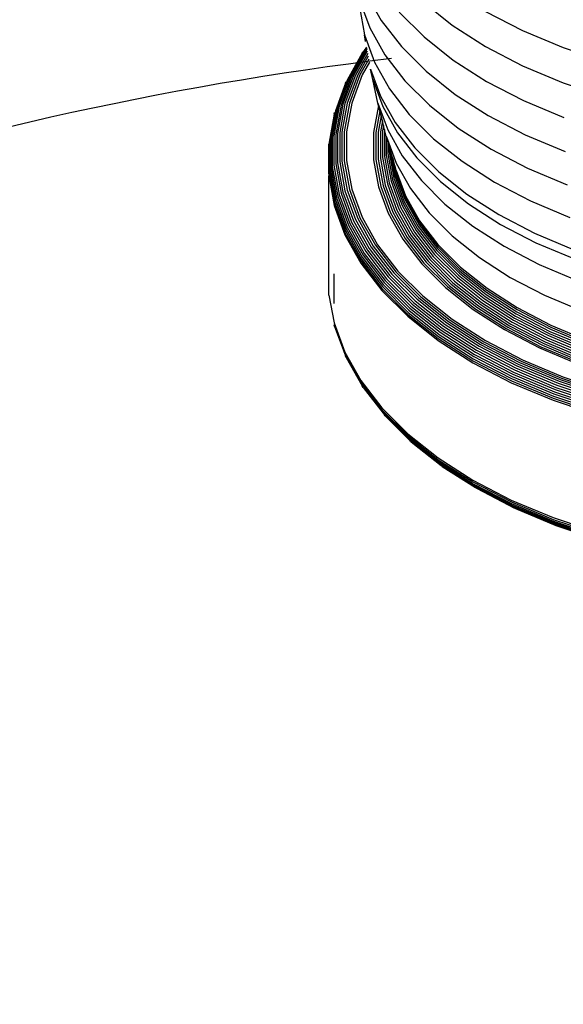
# Model space of a CAD drawing. Extents: x -15981 to -11679, y 2285 to 5601.
# Tile 53 of 103: x -14148 to -14142, y 3215 to 3225. Entities that reach past the tile are written whole.
import ezdxf

# ---------------------------------------------------------------- set-up
doc = ezdxf.new("R2010")
doc.units = 0
doc.header["$MEASUREMENT"] = 0
doc.layers.add('TANK', color=2, linetype='CONTINUOUS')
doc.layers.add('TANK-SLOPE', color=2, linetype='CONTINUOUS')

# ---------------------------------------------------------------- blocks, each defined once
blk = doc.blocks.new('A$C3406478A')
at = {"layer": 'TANK'}
for p, q in [((-1.295, 7.031), (-1.136, 6.748)), ((-1.365, 6.889), (-1.312, 6.599)), ((-1.363, 6.959), (-1.257, 6.671)), ((-0.701, 6.941), (-0.396, 6.698)), ((-0.949, 6.836), (-0.69, 6.577)), ((-0.048, 6.843), (0.338, 6.642)), ((-1.136, 6.748), (-0.926, 6.476)), ((-0.396, 6.698), (-0.048, 6.475)), ((-1.312, 6.599), (-1.207, 6.313)), ((-1.3, 6.527), (-1.312, 6.599)), ((-1.257, 6.671), (-1.099, 6.39)), ((-0.69, 6.577), (-0.385, 6.335)), ((0.338, 6.642), (0.759, 6.465)), ((-0.926, 6.476), (-0.668, 6.218)), ((-0.048, 6.475), (0.338, 6.274)), ((-1.337, 6.407), (-1.492, 6.127)), ((-1.314, 6.436), (-1.479, 6.142)), ((-1.299, 6.448), (-1.464, 6.155)), ((-1.286, 6.449), (-1.446, 6.165)), ((-1.282, 6.429), (-1.426, 6.173)), ((-1.278, 6.404), (-1.405, 6.179)), ((-1.273, 6.377), (-1.382, 6.182)), ((-1.337, 6.407), (-1.326, 6.422)), ((-1.289, 6.468), (-1.314, 6.436)), ((-1.288, 6.461), (-1.299, 6.448)), ((-1.099, 6.39), (-0.891, 6.12)), ((0.759, 6.465), (1.209, 6.315)), ((-1.267, 6.346), (-1.359, 6.182)), ((-1.261, 6.312), (-1.336, 6.18)), ((-1.207, 6.313), (-1.05, 6.035)), ((-0.385, 6.335), (-0.038, 6.113)), ((0.338, 6.274), (0.759, 6.098)), ((-1.446, 6.165), (-1.556, 5.865)), ((-1.426, 6.173), (-1.536, 5.874)), ((-1.405, 6.179), (-1.515, 5.881)), ((-1.382, 6.182), (-1.492, 5.885)), ((-1.359, 6.182), (-1.468, 5.887)), ((-1.336, 6.18), (-1.444, 5.886)), ((-1.226, 6.131), (-1.248, 6.241)), ((-1.248, 6.241), (-1.144, 5.959)), ((-0.668, 6.218), (-0.365, 5.977)), ((-1.511, 6.093), (-1.615, 5.807)), ((-1.492, 6.127), (-1.604, 5.824)), ((-1.479, 6.142), (-1.591, 5.839)), ((-1.464, 6.155), (-1.575, 5.853)), ((-1.511, 6.093), (-1.503, 6.111)), ((-1.171, 5.885), (-1.226, 6.131)), ((-1.226, 6.131), (-1.122, 5.85)), ((-0.891, 6.12), (-0.635, 5.864)), ((-0.038, 6.113), (0.347, 5.912)), ((0.759, 6.098), (1.209, 5.948)), ((-1.144, 5.959), (-0.99, 5.684)), ((-1.05, 6.035), (-0.845, 5.768)), ((-0.365, 5.977), (-0.02, 5.756)), ((-1.575, 5.853), (-1.63, 5.546)), ((-1.556, 5.865), (-1.612, 5.559)), ((-1.536, 5.874), (-1.592, 5.57)), ((-1.515, 5.881), (-1.57, 5.578)), ((-1.492, 5.885), (-1.547, 5.584)), ((-1.468, 5.887), (-1.522, 5.587)), ((-1.444, 5.886), (-1.498, 5.587)), ((-1.166, 5.861), (-1.217, 5.579)), ((-1.166, 5.861), (-1.171, 5.885)), ((-1.171, 5.885), (-1.069, 5.608)), ((-1.152, 5.806), (-1.166, 5.861)), ((-0.635, 5.864), (-0.334, 5.625)), ((0.347, 5.912), (0.766, 5.736)), ((-1.627, 5.77), (-1.679, 5.479)), ((-1.615, 5.807), (-1.671, 5.498)), ((-1.604, 5.824), (-1.66, 5.516)), ((-1.591, 5.839), (-1.647, 5.532)), ((-1.627, 5.77), (-1.623, 5.789)), ((-1.152, 5.806), (-1.193, 5.579)), ((-1.138, 5.752), (-1.169, 5.583)), ((-1.138, 5.752), (-1.152, 5.806)), ((-1.125, 5.702), (-1.138, 5.752)), ((-1.122, 5.85), (-0.969, 5.577)), ((-0.845, 5.768), (-0.591, 5.515)), ((-0.02, 5.756), (0.363, 5.557)), ((-1.125, 5.702), (-1.146, 5.588)), ((-1.113, 5.654), (-1.125, 5.702)), ((-1.113, 5.654), (-1.124, 5.597)), ((-1.102, 5.612), (-1.113, 5.654)), ((-0.99, 5.684), (-0.787, 5.421)), ((-1.63, 5.546), (-1.63, 5.238)), ((-1.612, 5.559), (-1.612, 5.252)), ((-1.592, 5.57), (-1.592, 5.264)), ((-1.57, 5.578), (-1.57, 5.273)), ((-1.547, 5.584), (-1.547, 5.28)), ((-1.522, 5.587), (-1.522, 5.285)), ((-1.498, 5.587), (-1.498, 5.287)), ((-1.217, 5.579), (-1.217, 5.296)), ((-1.193, 5.579), (-1.193, 5.298)), ((-1.169, 5.583), (-1.169, 5.302)), ((-1.146, 5.588), (-1.146, 5.309)), ((-1.124, 5.597), (-1.124, 5.319)), ((-1.102, 5.612), (-1.103, 5.607)), ((-1.103, 5.607), (-1.103, 5.331)), ((-1.085, 5.543), (-1.102, 5.612)), ((-1.069, 5.608), (-0.917, 5.338)), ((-0.969, 5.577), (-0.767, 5.315)), ((-0.334, 5.625), (0.008, 5.406)), ((0.363, 5.557), (0.781, 5.382)), ((-1.685, 5.44), (-1.684, 5.46)), ((-1.679, 5.479), (-1.679, 5.168)), ((-1.671, 5.498), (-1.671, 5.187)), ((-1.66, 5.516), (-1.66, 5.206)), ((-1.647, 5.532), (-1.647, 5.223)), ((-1.085, 5.543), (-1.085, 5.344)), ((-1.082, 5.533), (-1.085, 5.543)), ((-1.069, 5.486), (-1.082, 5.533)), ((-1.082, 5.533), (-0.982, 5.261)), ((-1.055, 5.439), (-1.069, 5.486)), ((-1.069, 5.486), (-1.069, 5.36)), ((-0.591, 5.515), (-0.294, 5.279)), ((-1.684, 5.148), (-1.685, 5.44)), ((-1.085, 5.344), (-1.035, 5.071)), ((-1.069, 5.36), (-1.019, 5.087)), ((-1.044, 5.402), (-1.055, 5.439)), ((-1.055, 5.439), (-1.055, 5.377)), ((-1.055, 5.377), (-1.006, 5.105)), ((-1.044, 5.402), (-1.044, 5.395)), ((-1.044, 5.395), (-0.995, 5.124)), ((-1.017, 5.309), (-1.044, 5.395)), ((-0.787, 5.421), (-0.537, 5.171)), ((0.008, 5.406), (0.388, 5.208)), ((-1.63, 5.238), (-1.575, 4.932)), ((-1.612, 5.252), (-1.556, 4.946)), ((-1.592, 5.264), (-1.536, 4.959)), ((-1.57, 5.273), (-1.515, 4.97)), ((-1.547, 5.28), (-1.492, 4.979)), ((-1.522, 5.285), (-1.468, 4.985)), ((-1.498, 5.287), (-1.444, 4.988)), ((-1.217, 5.296), (-1.166, 5.014)), ((-1.193, 5.298), (-1.142, 5.017)), ((-1.169, 5.302), (-1.118, 5.023)), ((-1.146, 5.309), (-1.095, 5.032)), ((-1.124, 5.319), (-1.073, 5.043)), ((-1.103, 5.331), (-1.053, 5.056)), ((-1.017, 5.309), (-0.987, 5.144)), ((-0.995, 5.232), (-1.017, 5.309)), ((-0.982, 5.261), (-0.833, 4.996)), ((-0.917, 5.338), (-0.718, 5.079)), ((-0.767, 5.315), (-0.518, 5.067)), ((-0.294, 5.279), (0.045, 5.061)), ((-1.684, 5.148), (-1.685, 5.128)), ((-1.684, 5.148), (-1.627, 4.838)), ((-1.679, 5.168), (-1.623, 4.859)), ((-1.671, 5.187), (-1.615, 4.878)), ((-1.66, 5.206), (-1.604, 4.897)), ((-1.647, 5.223), (-1.591, 4.915)), ((-0.981, 5.184), (-0.995, 5.232)), ((-0.995, 5.232), (-0.982, 5.164)), ((-0.987, 5.144), (-0.889, 4.877)), ((-0.982, 5.164), (-0.884, 4.898)), ((-0.981, 5.184), (-0.883, 4.918)), ((-0.537, 5.171), (-0.244, 4.938)), ((0.388, 5.208), (0.802, 5.034)), ((-1.685, 5.128), (-1.629, 4.818)), ((-1.685, 3.904), (-1.685, 5.128)), ((-1.095, 5.032), (-0.995, 4.759)), ((-1.073, 5.043), (-0.973, 4.771)), ((-1.053, 5.056), (-0.954, 4.785)), ((-1.035, 5.071), (-0.936, 4.801)), ((-1.019, 5.087), (-0.92, 4.819)), ((-1.006, 5.105), (-0.907, 4.838)), ((-0.995, 5.124), (-0.897, 4.857)), ((-0.718, 5.079), (-0.472, 4.833)), ((-0.518, 5.067), (-0.226, 4.835)), ((0.045, 5.061), (0.421, 4.866)), ((-1.575, 4.932), (-1.464, 4.63)), ((-1.556, 4.946), (-1.446, 4.646)), ((-1.536, 4.959), (-1.426, 4.66)), ((-1.515, 4.97), (-1.405, 4.672)), ((-1.492, 4.979), (-1.382, 4.682)), ((-1.468, 4.985), (-1.359, 4.69)), ((-1.444, 4.988), (-1.336, 4.695)), ((-1.166, 5.014), (-1.064, 4.737)), ((-1.142, 5.017), (-1.04, 4.742)), ((-1.118, 5.023), (-1.017, 4.749)), ((-0.833, 4.996), (-0.637, 4.742)), ((-0.244, 4.938), (0.091, 4.724)), ((-1.627, 4.838), (-1.515, 4.534)), ((-1.623, 4.859), (-1.511, 4.554)), ((-1.615, 4.878), (-1.503, 4.574)), ((-1.604, 4.897), (-1.492, 4.594)), ((-1.591, 4.915), (-1.479, 4.613)), ((-0.907, 4.838), (-0.761, 4.577)), ((-0.897, 4.857), (-0.751, 4.598)), ((-0.889, 4.877), (-0.743, 4.618)), ((-0.884, 4.898), (-0.739, 4.639)), ((-0.883, 4.918), (-0.737, 4.659)), ((-0.472, 4.833), (-0.183, 4.604)), ((-0.226, 4.835), (0.106, 4.621)), ((0.421, 4.866), (0.83, 4.694)), ((-1.629, 4.818), (-1.517, 4.514)), ((-1.064, 4.737), (-0.912, 4.467)), ((-1.04, 4.742), (-0.889, 4.474)), ((-1.017, 4.749), (-0.867, 4.483)), ((-0.995, 4.759), (-0.845, 4.494)), ((-0.973, 4.771), (-0.825, 4.507)), ((-0.954, 4.785), (-0.806, 4.523)), ((-0.936, 4.801), (-0.789, 4.54)), ((-0.92, 4.819), (-0.773, 4.558)), ((-0.637, 4.742), (-0.396, 4.501)), ((0.091, 4.724), (0.462, 4.531)), ((-1.464, 4.63), (-1.299, 4.337)), ((-1.446, 4.646), (-1.281, 4.354)), ((-1.426, 4.66), (-1.262, 4.369)), ((-1.405, 4.672), (-1.242, 4.383)), ((-1.382, 4.682), (-1.22, 4.394)), ((-1.359, 4.69), (-1.198, 4.403)), ((-1.336, 4.695), (-1.175, 4.409)), ((-0.739, 4.639), (-0.547, 4.39)), ((-0.737, 4.659), (-0.546, 4.411)), ((0.106, 4.621), (0.476, 4.429)), ((-1.515, 4.534), (-1.348, 4.238)), ((-1.511, 4.554), (-1.344, 4.258)), ((-1.503, 4.574), (-1.337, 4.279)), ((-1.492, 4.594), (-1.326, 4.299)), ((-1.479, 4.613), (-1.314, 4.318)), ((-0.806, 4.523), (-0.611, 4.27)), ((-0.789, 4.54), (-0.595, 4.288)), ((-0.773, 4.558), (-0.58, 4.307)), ((-0.761, 4.577), (-0.568, 4.328)), ((-0.751, 4.598), (-0.558, 4.348)), ((-0.743, 4.618), (-0.551, 4.369)), ((-0.183, 4.604), (0.145, 4.393)), ((0.462, 4.531), (0.866, 4.361)), ((-1.517, 4.514), (-1.35, 4.217)), ((-0.912, 4.467), (-0.713, 4.209)), ((-0.889, 4.474), (-0.691, 4.216)), ((-0.867, 4.483), (-0.67, 4.226)), ((-0.845, 4.494), (-0.649, 4.239)), ((-0.825, 4.507), (-0.629, 4.254)), ((-0.396, 4.501), (-0.113, 4.276)), ((0.476, 4.429), (0.878, 4.261)), ((-1.314, 4.318), (-1.096, 4.036)), ((-1.299, 4.337), (-1.081, 4.055)), ((-1.281, 4.354), (-1.065, 4.073)), ((-1.262, 4.369), (-1.047, 4.09)), ((-1.242, 4.383), (-1.027, 4.104)), ((-1.22, 4.394), (-1.007, 4.117)), ((-1.198, 4.403), (-0.985, 4.127)), ((-1.175, 4.409), (-0.963, 4.135)), ((-0.568, 4.328), (-0.331, 4.091)), ((-0.558, 4.348), (-0.322, 4.112)), ((-0.551, 4.369), (-0.316, 4.134)), ((-0.547, 4.39), (-0.312, 4.155)), ((-0.546, 4.411), (-0.31, 4.175)), ((0.145, 4.393), (0.51, 4.203)), ((-1.35, 4.217), (-1.13, 3.933)), ((-1.348, 4.238), (-1.129, 3.953)), ((-1.344, 4.258), (-1.125, 3.974)), ((-1.337, 4.279), (-1.118, 3.995)), ((-1.326, 4.299), (-1.108, 4.016)), ((-0.691, 4.216), (-0.447, 3.972)), ((-0.67, 4.226), (-0.427, 3.984)), ((-0.649, 4.239), (-0.407, 3.997)), ((-0.629, 4.254), (-0.389, 4.013)), ((-0.611, 4.27), (-0.372, 4.031)), ((-0.595, 4.288), (-0.356, 4.05)), ((-0.58, 4.307), (-0.343, 4.07)), ((-0.113, 4.276), (0.209, 4.069)), ((-1.007, 4.117), (-0.744, 3.854)), ((-0.985, 4.127), (-0.724, 3.866)), ((-0.963, 4.135), (-0.703, 3.875)), ((-0.713, 4.209), (-0.467, 3.963)), ((-0.322, 4.112), (-0.044, 3.891)), ((-0.316, 4.134), (-0.038, 3.913)), ((-0.312, 4.155), (-0.035, 3.935)), ((-0.31, 4.175), (-0.033, 3.955)), ((0.51, 4.203), (0.908, 4.037)), ((-1.63, 4.105), (-1.63, 3.797)), ((-1.108, 4.016), (-0.839, 3.747)), ((-1.096, 4.036), (-0.828, 3.768)), ((-1.081, 4.055), (-0.814, 3.788)), ((-1.065, 4.073), (-0.799, 3.807)), ((-1.047, 4.09), (-0.782, 3.825)), ((-1.027, 4.104), (-0.763, 3.841)), ((-0.389, 4.013), (-0.106, 3.789)), ((-0.372, 4.031), (-0.09, 3.807)), ((-0.356, 4.05), (-0.076, 3.827)), ((-0.343, 4.07), (-0.063, 3.848)), ((-0.331, 4.091), (-0.053, 3.87)), ((0.209, 4.069), (0.567, 3.883)), ((-1.684, 3.884), (-1.685, 3.904)), ((-1.13, 3.933), (-0.861, 3.663)), ((-1.129, 3.953), (-0.859, 3.683)), ((-1.125, 3.974), (-0.855, 3.704)), ((-1.118, 3.995), (-0.849, 3.726)), ((-0.467, 3.963), (-0.179, 3.734)), ((-0.447, 3.972), (-0.16, 3.744)), ((-0.427, 3.984), (-0.141, 3.757)), ((-0.407, 3.997), (-0.123, 3.772)), ((-0.038, 3.913), (0.277, 3.711)), ((-0.035, 3.935), (0.281, 3.733)), ((-0.033, 3.955), (0.282, 3.753)), ((-1.684, 3.884), (-1.629, 3.594)), ((-0.799, 3.807), (-0.486, 3.559)), ((-0.782, 3.825), (-0.47, 3.577)), ((-0.763, 3.841), (-0.453, 3.594)), ((-0.744, 3.854), (-0.435, 3.609)), ((-0.724, 3.866), (-0.417, 3.622)), ((-0.703, 3.875), (-0.398, 3.632)), ((-0.09, 3.807), (0.23, 3.602)), ((-0.076, 3.827), (0.243, 3.623)), ((-0.063, 3.848), (0.254, 3.644)), ((-0.053, 3.87), (0.264, 3.666)), ((-0.044, 3.891), (0.272, 3.689)), ((0.567, 3.883), (0.957, 3.72)), ((-0.855, 3.704), (-0.538, 3.453)), ((-0.849, 3.726), (-0.532, 3.474)), ((-0.839, 3.747), (-0.524, 3.496)), ((-0.828, 3.768), (-0.513, 3.518)), ((-0.814, 3.788), (-0.501, 3.539)), ((-0.179, 3.734), (0.149, 3.524)), ((-0.16, 3.744), (0.167, 3.535)), ((-0.141, 3.757), (0.184, 3.549)), ((-0.123, 3.772), (0.2, 3.564)), ((-0.106, 3.789), (0.216, 3.582)), ((0.277, 3.711), (0.628, 3.529)), ((0.281, 3.733), (0.631, 3.551)), ((0.282, 3.753), (0.632, 3.571)), ((-0.861, 3.663), (-0.543, 3.411)), ((-0.859, 3.683), (-0.542, 3.431)), ((-0.453, 3.594), (-0.1, 3.368)), ((-0.435, 3.609), (-0.084, 3.384)), ((-0.417, 3.622), (-0.067, 3.397)), ((-0.398, 3.632), (-0.05, 3.409)), ((0.23, 3.602), (0.586, 3.417)), ((0.243, 3.623), (0.597, 3.438)), ((0.254, 3.644), (0.607, 3.461)), ((0.264, 3.666), (0.616, 3.483)), ((0.272, 3.689), (0.623, 3.506)), ((-1.629, 3.594), (-1.517, 3.289)), ((-1.623, 3.555), (-1.627, 3.574)), ((-1.627, 3.574), (-1.515, 3.269)), ((-1.623, 3.555), (-1.511, 3.25)), ((-0.524, 3.496), (-0.164, 3.266)), ((-0.513, 3.518), (-0.155, 3.288)), ((-0.501, 3.539), (-0.143, 3.31)), ((-0.486, 3.559), (-0.13, 3.33)), ((-0.47, 3.577), (-0.116, 3.35)), ((0.149, 3.524), (0.514, 3.334)), ((0.167, 3.535), (0.529, 3.346)), ((0.184, 3.549), (0.544, 3.361)), ((0.2, 3.564), (0.559, 3.378)), ((0.216, 3.582), (0.573, 3.397)), ((0.623, 3.506), (1.005, 3.346)), ((0.628, 3.529), (1.009, 3.369)), ((0.631, 3.551), (1.012, 3.391)), ((0.632, 3.571), (1.013, 3.411)), ((-0.543, 3.411), (-0.182, 3.179)), ((-0.542, 3.431), (-0.181, 3.2)), ((-0.538, 3.453), (-0.178, 3.221)), ((-0.532, 3.474), (-0.172, 3.243)), ((-0.067, 3.397), (0.322, 3.196)), ((-0.05, 3.409), (0.337, 3.208)), ((0.573, 3.397), (0.962, 3.233)), ((0.586, 3.417), (0.973, 3.254)), ((0.597, 3.438), (0.983, 3.277)), ((0.607, 3.461), (0.992, 3.299)), ((0.616, 3.483), (0.999, 3.323)), ((-1.517, 3.289), (-1.35, 2.993)), ((-0.155, 3.288), (0.243, 3.081)), ((-0.143, 3.31), (0.253, 3.103)), ((-0.13, 3.33), (0.265, 3.125)), ((-0.116, 3.35), (0.278, 3.145)), ((-0.1, 3.368), (0.292, 3.164)), ((-0.084, 3.384), (0.306, 3.181)), ((0.514, 3.334), (0.911, 3.167)), ((0.529, 3.346), (0.924, 3.181)), ((0.544, 3.361), (0.937, 3.196)), ((0.559, 3.378), (0.95, 3.214)), ((-1.515, 3.269), (-1.348, 2.973)), ((-1.503, 3.232), (-1.511, 3.25)), ((-1.511, 3.25), (-1.344, 2.954)), ((-1.503, 3.232), (-1.337, 2.937)), ((-0.181, 3.2), (0.22, 2.991)), ((-0.178, 3.221), (0.223, 3.013)), ((-0.172, 3.243), (0.228, 3.036)), ((-0.164, 3.266), (0.235, 3.058)), ((0.322, 3.196), (0.744, 3.018)), ((0.337, 3.208), (0.758, 3.031)), ((-0.182, 3.179), (0.219, 2.97)), ((0.243, 3.081), (0.677, 2.899)), ((0.253, 3.103), (0.685, 2.922)), ((0.265, 3.125), (0.696, 2.944)), ((0.278, 3.145), (0.707, 2.965)), ((0.292, 3.164), (0.719, 2.985)), ((0.306, 3.181), (0.731, 3.003)), ((-1.35, 2.993), (-1.13, 2.708)), ((0.22, 2.991), (0.656, 2.808)), ((0.223, 3.013), (0.659, 2.83)), ((0.228, 3.036), (0.663, 2.853)), ((0.235, 3.058), (0.669, 2.876)), ((0.719, 2.985), (1.176, 2.833)), ((0.731, 3.003), (1.186, 2.851)), ((0.744, 3.018), (1.197, 2.867)), ((0.758, 3.031), (1.208, 2.881)), ((-1.348, 2.973), (-1.129, 2.688)), ((-1.344, 2.954), (-1.125, 2.67)), ((-1.326, 2.921), (-1.337, 2.937)), ((-1.326, 2.921), (-1.118, 2.653)), ((0.219, 2.97), (0.656, 2.787)), ((0.669, 2.876), (1.134, 2.721)), ((0.677, 2.899), (1.141, 2.745)), ((0.685, 2.922), (1.148, 2.768)), ((0.696, 2.944), (1.156, 2.791)), ((0.707, 2.965), (1.166, 2.812)), ((0.656, 2.808), (1.124, 2.652)), ((0.656, 2.787), (1.123, 2.632)), ((0.659, 2.83), (1.126, 2.674)), ((0.663, 2.853), (1.129, 2.697)), ((-1.13, 2.708), (-0.861, 2.438)), ((-1.129, 2.688), (-0.859, 2.419)), ((-1.125, 2.67), (-0.855, 2.4)), ((-1.118, 2.653), (-0.849, 2.384)), ((-1.096, 2.625), (-1.108, 2.638)), ((-1.096, 2.625), (-0.839, 2.369)), ((-0.861, 2.438), (-0.543, 2.186)), ((-0.859, 2.419), (-0.542, 2.167)), ((-0.855, 2.4), (-0.538, 2.149)), ((-0.849, 2.384), (-0.532, 2.133)), ((-0.839, 2.369), (-0.524, 2.119)), ((-0.828, 2.357), (-0.808, 2.341)), ((-0.808, 2.341), (-0.513, 2.107)), ((-0.543, 2.186), (-0.182, 1.954)), ((-0.542, 2.167), (-0.181, 1.935)), ((-0.538, 2.149), (-0.178, 1.917)), ((-0.532, 2.133), (-0.172, 1.902)), ((-0.524, 2.119), (-0.164, 1.888)), ((-0.501, 2.098), (-0.513, 2.107)), ((-0.501, 2.098), (-0.155, 1.877)), ((-0.182, 1.954), (0.219, 1.746)), ((-0.181, 1.935), (0.22, 1.727)), ((-0.178, 1.917), (0.223, 1.709)), ((-0.172, 1.902), (0.228, 1.694)), ((-0.164, 1.888), (0.235, 1.681)), ((-0.155, 1.877), (0.243, 1.67)), ((-0.143, 1.869), (0.253, 1.662)), ((0.219, 1.746), (0.656, 1.563)), ((0.22, 1.727), (0.656, 1.544)), ((0.223, 1.709), (0.659, 1.526)), ((0.228, 1.694), (0.663, 1.511)), ((0.235, 1.681), (0.669, 1.498)), ((0.243, 1.67), (0.677, 1.488)), ((0.265, 1.657), (0.253, 1.662)), ((0.265, 1.657), (0.685, 1.481)), ((0.656, 1.563), (1.123, 1.407)), ((0.656, 1.544), (1.124, 1.388)), ((0.659, 1.526), (1.126, 1.371)), ((0.663, 1.511), (1.129, 1.356)), ((0.669, 1.498), (1.134, 1.343)), ((0.677, 1.488), (1.141, 1.334)), ((0.685, 1.481), (1.148, 1.327))]:
    blk.add_line(p, q, dxfattribs=at)

msp = doc.modelspace()

# ---------------------------------------------------------------- linework, layer by layer
at = {"layer": 'TANK', "elevation": 0}
for points in [[(-14143.999, 3224.427, 0.102142), (-14157.572, 3219.882), (-14162.998, 3216.749)], [(-14052.688, 3042.16, 0.085441), (-14048.316, 3069.332, 0.071312), (-14053.899, 3105.467, 0.019282), (-14058.869, 3119.78, 0.038312), (-14071.933, 3146.868, 0.044515), (-14092.036, 3175.416, 0.013151), (-14098.929, 3183.119, 0.071312), (-14127.539, 3205.886, 0.106395), (-14159.966, 3216.552, 0.166072), (-14183.425, 3211.223, 0.14612)]]:
    msp.add_lwpolyline(points, format="xyb", dxfattribs=at)

# ---------------------------------------------------------------- block references
at = {"layer": 'TANK-SLOPE'}
msp.add_blockref('A$C3406478A', (-14142.969, 3218.077, 0), dxfattribs=at)

doc.saveas('drawing.dxf')
